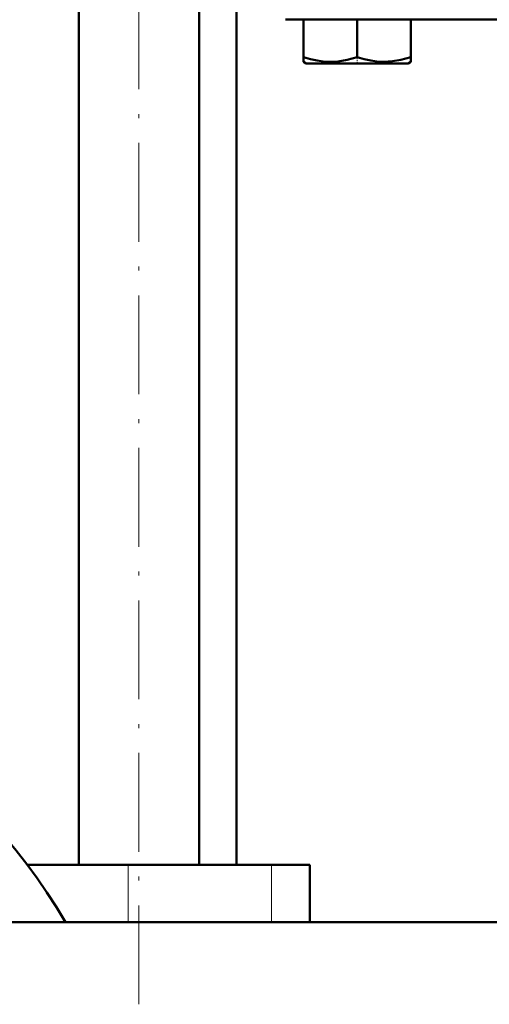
# Model space of a CAD drawing. Extents: x -1438 to 1837, y -1663 to 612.
# Tile 57 of 91: x 36 to 93, y -107 to 12. Entities that reach past the tile are written whole.
import ezdxf

# ---------------------------------------------------------------- set-up
doc = ezdxf.new("R2010")
doc.units = 0
doc.linetypes.add('DASHDOT', pattern=[18.5, 12, -3, 0.5, -3])

msp = doc.modelspace()

# ---------------------------------------------------------------- linework, layer by layer
at = {"color": 7, "linetype": 'DASHDOT', "lineweight": 18}
msp.add_line((50.33, -107.32), (50.33, 95.48), dxfattribs=at)
at = {"color": 7, "lineweight": 50}
for p, q in [((43.03, -90.42), (43.03, 31.58)), ((57.63, -90.42), (57.63, 31.58)), ((62.14, -90.42), (62.14, 15.58)), ((68.12, 12.13), (112.79, 12.13)), ((70.3, 12.13), (70.3, 7.59)), ((76.8, 12.13), (76.8, 7.59)), ((83.3, 12.13), (83.3, 7.6)), ((70.3, 7.01), (70.3, 7.59)), ((83.3, 7.6), (83.3, 7.02)), ((70.62, 6.83), (70.3, 7.01)), ((70.62, 6.83), (79.88, 6.83)), ((79.88, 6.83), (82.97, 6.83)), ((82.97, 6.83), (83.3, 7.02)), ((49.04, -90.42), (36.79, -90.42)), ((66.41, -90.42), (49.04, -90.42)), ((71.04, -90.42), (66.41, -90.42)), ((71.04, -90.42), (71.04, -97.37)), ((123.34, -97.37), (-143.21, -97.37)), ((71.04, -97.37), (123.34, -97.37))]:
    msp.add_line(p, q, dxfattribs=at)
at = {"color": 7, "linetype": 'DASHDOT', "lineweight": 18, "ltscale": 0.02298}
msp.add_line((76.79, 6.75), (76.79, 7.67), dxfattribs=at)
at = {"color": 7, "lineweight": 18}
for p, q in [((49.04, -90.42), (49.04, -97.37)), ((66.41, -90.42), (66.41, -97.37))]:
    msp.add_line(p, q, dxfattribs=at)
at = {"color": 7, "lineweight": 50}
for points in [[(70.3, 7.59), (71.13, 7.34), (71.93, 7.16), (72.67, 7.06), (73.39, 7.01), (74.48, 7.06), (75.59, 7.25), (76.8, 7.59)], [(76.8, 7.59), (77.63, 7.34), (78.43, 7.16), (79.17, 7.06), (80.04, 7.01)], [(80.04, 7.01), (81.06, 7.08), (82.09, 7.26), (83.3, 7.6)]]:
    msp.add_lwpolyline(points, dxfattribs=at)
msp.add_arc((-23.21, -135.42), 75, 30.4862, 81.6505, dxfattribs=at)

doc.saveas('drawing.dxf')
